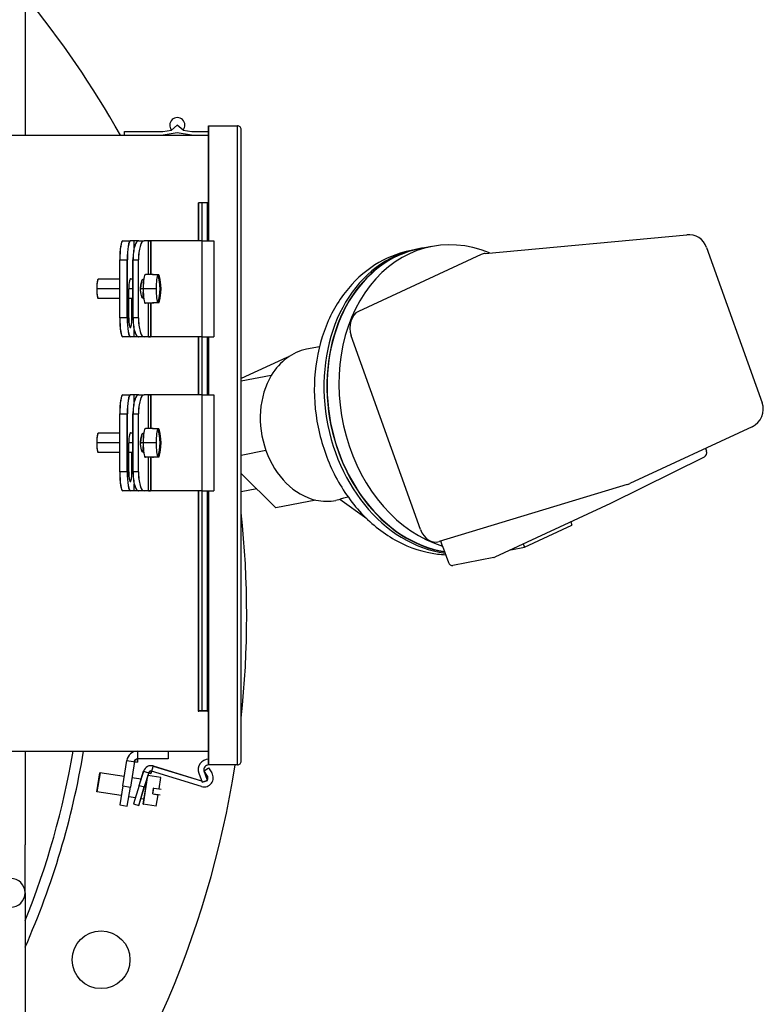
# Model space of a CAD drawing. Header units: inches. Extents: x 18 to 846, y -44 to 561.
# Tile 99 of 256: x 145 to 155, y 155 to 167. Entities that reach past the tile are written whole.
import ezdxf

# ---------------------------------------------------------------- set-up
doc = ezdxf.new("R2010")
doc.units = ezdxf.units.IN
doc.header["$LTSCALE"] = 24
doc.header["$MEASUREMENT"] = 0
doc.layers.add('Visible (ANSI)', color=7, linetype='Continuous', lineweight=30)

msp = doc.modelspace()

# ---------------------------------------------------------------- linework, layer by layer
at = {"layer": 'Visible (ANSI)'}
for p, q in [((144.97614, 168.70649), (144.97614, 165.87859)), ((146.87553, 165.94468), (146.95114, 166.00859)), ((147.02675, 165.94468), (146.95114, 166.00859)), ((147.35614, 166.00129), (147.73114, 166.00129)), ((147.35614, 166.00129), (147.35614, 166.00029)), ((147.35614, 165.00129), (147.35614, 166.00129)), ((147.35614, 166.00129), (147.73114, 166.00129)), ((147.35614, 166.00129), (147.35614, 165.00129)), ((147.35614, 166.00129), (147.35714, 166.00129)), ((147.35614, 166.00029), (147.73114, 166.00029)), ((147.35714, 166.00129), (147.35714, 165.00129)), ((147.73114, 157.70129), (147.73114, 166.00129)), ((147.73114, 166.00129), (147.73114, 166.00029)), ((147.73114, 157.70129), (147.73114, 166.00129)), ((141.51364, 165.87859), (147.35614, 165.87859)), ((141.51364, 165.87859), (147.35614, 165.87859)), ((141.51364, 165.87759), (147.35614, 165.87759)), ((146.26364, 165.92659), (146.76384, 165.92659)), ((146.26364, 165.87859), (146.26364, 165.92659)), ((146.26364, 165.87859), (146.26364, 165.92659)), ((146.26364, 165.92659), (146.26464, 165.92659)), ((146.26464, 165.87859), (146.26464, 165.92659)), ((146.76384, 165.92659), (146.87553, 165.94468)), ((146.76384, 165.92659), (146.87553, 165.94468)), ((146.76384, 165.92659), (146.764, 165.92561)), ((146.764, 165.92561), (146.87569, 165.94369)), ((146.95098, 165.90929), (146.76754, 165.87958)), ((146.7677, 165.87859), (146.76754, 165.87958)), ((146.95114, 165.9083), (146.7677, 165.87859)), ((146.95114, 165.9083), (146.7677, 165.87859)), ((146.87553, 165.94468), (146.87569, 165.94369)), ((146.95114, 165.9083), (146.95098, 165.90929)), ((146.95114, 165.9083), (146.9513, 165.90929)), ((147.13457, 165.87859), (146.95114, 165.9083)), ((147.13457, 165.87859), (146.95114, 165.9083)), ((147.13473, 165.87958), (146.9513, 165.90929)), ((147.02675, 165.94468), (147.02659, 165.94369)), ((147.02659, 165.94369), (147.13828, 165.92561)), ((147.02675, 165.94468), (147.13844, 165.92659)), ((147.02675, 165.94468), (147.13844, 165.92659)), ((147.13457, 165.87859), (147.13473, 165.87958)), ((147.13844, 165.92659), (147.13828, 165.92561)), ((147.13844, 165.92659), (147.35614, 165.92659)), ((147.78114, 157.75129), (147.78114, 165.95129)), ((147.22114, 165.00129), (147.22928, 165.00129)), ((147.22114, 165.00129), (147.22114, 164.50859)), ((147.22114, 165.00129), (147.22928, 165.00129)), ((147.22114, 165.00129), (147.22114, 165.00029)), ((147.22114, 165.00029), (147.22928, 165.00029)), ((147.22928, 164.50859), (147.22928, 165.00129)), ((147.27253, 165.00129), (147.22928, 165.00129)), ((147.27253, 165.00129), (147.22928, 165.00129)), ((147.22928, 164.50859), (147.22928, 165.00129)), ((147.27253, 165.00029), (147.22928, 165.00029)), ((147.27219, 164.50859), (147.27219, 165.00129)), ((147.27253, 165.00129), (147.27219, 165.00129)), ((147.34273, 165.00129), (147.27253, 165.00129)), ((147.27253, 164.50859), (147.27253, 165.00129)), ((147.34273, 165.00129), (147.27253, 165.00129)), ((147.27253, 165.00129), (147.27253, 165.00029)), ((147.27253, 164.50859), (147.27253, 165.00129)), ((147.27253, 165.00129), (147.27347, 165.00129)), ((147.34273, 165.00029), (147.27253, 165.00029)), ((147.27347, 164.50859), (147.27347, 165.00129)), ((147.34273, 164.50859), (147.34273, 165.00129)), ((147.34273, 165.00129), (147.35614, 165.00129)), ((147.34273, 165.00129), (147.34273, 165.00029)), ((147.35614, 165.00129), (147.35614, 164.50859)), ((147.35614, 165.00129), (147.35714, 165.00129)), ((150.94411, 164.34468), (153.56107, 164.58657)), ((146.24275, 164.50859), (146.34152, 164.50859)), ((146.24275, 164.50859), (146.24374, 164.50859)), ((146.24275, 164.50859), (146.34152, 164.50859)), ((146.34152, 164.50859), (146.34053, 164.50859)), ((146.3913, 164.50859), (146.34152, 164.50859)), ((146.34152, 164.50859), (146.34152, 164.50759)), ((146.34152, 164.50859), (146.34152, 164.50759)), ((146.3913, 164.50859), (146.34152, 164.50859)), ((146.3913, 164.50759), (146.34152, 164.50759)), ((146.43081, 164.50859), (146.3913, 164.50859)), ((146.3913, 164.41355), (146.3913, 164.50859)), ((146.43081, 164.50759), (146.3913, 164.50759)), ((146.44866, 164.50859), (146.43081, 164.50859)), ((146.44213, 164.50759), (146.43081, 164.50759)), ((146.43081, 164.50759), (146.43081, 164.50102)), ((146.44866, 164.50859), (146.5201, 164.50859)), ((146.44866, 164.50859), (146.44962, 164.50859)), ((146.44866, 164.50859), (146.5201, 164.50859)), ((146.5201, 164.50859), (146.51914, 164.50859)), ((146.5792, 164.50859), (146.5201, 164.50859)), ((146.5201, 164.50859), (146.5201, 164.50759)), ((146.5792, 164.50859), (146.5201, 164.50859)), ((146.5201, 164.50859), (146.5201, 164.50759)), ((146.5792, 164.50759), (146.5201, 164.50759)), ((146.5792, 164.07109), (146.5792, 164.50859)), ((146.5792, 164.50859), (146.6034, 164.50859)), ((146.6034, 164.50859), (146.5792, 164.50859)), ((146.6034, 164.50859), (146.6034, 164.07109)), ((146.61079, 164.50859), (146.6034, 164.50859)), ((146.6034, 164.50859), (146.6034, 164.07109)), ((146.6034, 164.50859), (146.61079, 164.50859)), ((147.27374, 164.50859), (146.61079, 164.50859)), ((147.27374, 164.50859), (146.61079, 164.50859)), ((146.61079, 164.07109), (146.61079, 164.50859)), ((147.27374, 164.50759), (146.61079, 164.50759)), ((147.27374, 164.50859), (147.42494, 164.50859)), ((147.27374, 164.50859), (147.42494, 164.50859)), ((147.27374, 163.25859), (147.27374, 164.50859)), ((147.27374, 163.25859), (147.27374, 164.50859)), ((147.27374, 164.50759), (147.42494, 164.50759)), ((147.42494, 164.50859), (147.42494, 164.50759)), ((147.42494, 164.50859), (147.42494, 163.25859)), ((150.24979, 164.43297), (150.09716, 164.40329)), ((153.81951, 164.42175), (154.54021, 162.40469)), ((150.89322, 164.33089), (149.30405, 163.59155)), ((150.09642, 164.40712), (150.05826, 164.3997)), ((146.20364, 163.50859), (146.20364, 164.25859)), ((146.20364, 164.25859), (146.30241, 164.25859)), ((146.20364, 163.50859), (146.20364, 164.25859)), ((146.20364, 164.25859), (146.30241, 164.25859)), ((146.20463, 163.50859), (146.20463, 164.25859)), ((146.30142, 163.50859), (146.30142, 164.25859)), ((146.30241, 163.50859), (146.30241, 164.25859)), ((146.30241, 164.25859), (146.30256, 164.25859)), ((146.30241, 164.25859), (146.30256, 164.25859)), ((146.30241, 163.50859), (146.30241, 164.25859)), ((146.30256, 163.50859), (146.30256, 164.25859)), ((146.37557, 164.25859), (146.447, 164.25859)), ((146.37557, 164.25859), (146.447, 164.25859)), ((146.37557, 163.50859), (146.37557, 164.25859)), ((146.37557, 163.50859), (146.37557, 164.25859)), ((146.37652, 163.50859), (146.37652, 164.25859)), ((146.44605, 163.50859), (146.44605, 164.25859)), ((146.447, 163.50859), (146.447, 164.25859)), ((146.447, 164.25859), (146.4473, 164.25859)), ((146.447, 163.50859), (146.447, 164.25859)), ((146.447, 164.25859), (146.4473, 164.25859)), ((146.4473, 163.50859), (146.4473, 164.25859)), ((146.63596, 164.07109), (146.5372, 164.07109)), ((146.5372, 164.07109), (146.53818, 164.07109)), ((146.62994, 164.0673), (146.62911, 164.0673)), ((146.69903, 164.0673), (146.62994, 164.0673)), ((146.62994, 164.0673), (146.62994, 164.0671)), ((146.63596, 164.07109), (146.63498, 164.07109)), ((146.69919, 164.0673), (146.69903, 164.0673)), ((146.71092, 164.0673), (146.69919, 164.0673)), ((146.71092, 164.0673), (146.69919, 164.0673)), ((146.71089, 164.06632), (146.6995, 164.06632)), ((146.71092, 164.0673), (146.71089, 164.06632)), ((146.71092, 164.0673), (146.71108, 164.0673)), ((146.20364, 164.00859), (145.92483, 164.00859)), ((145.92483, 164.00859), (145.92582, 164.00859)), ((146.37557, 164.00859), (146.33593, 164.00859)), ((146.51533, 164.00859), (146.51117, 164.00859)), ((146.20364, 163.88359), (145.90527, 163.88359)), ((146.20364, 163.88359), (145.90527, 163.88359)), ((146.37557, 163.88359), (146.32118, 163.88359)), ((146.37557, 163.88359), (146.32118, 163.88359)), ((146.32118, 163.50859), (146.32118, 163.88359)), ((146.50786, 163.88359), (146.47426, 163.88359)), ((146.47439, 163.89412), (146.47439, 163.89412)), ((146.67572, 163.88359), (146.50786, 163.88359)), ((146.67572, 163.88359), (146.50786, 163.88359)), ((146.50872, 163.75887), (146.50872, 163.83857)), ((146.67572, 163.88359), (146.67588, 163.88359)), ((146.67572, 163.88359), (146.67588, 163.88359)), ((146.20364, 163.75859), (145.92483, 163.75859)), ((145.92483, 163.75859), (145.92582, 163.75859)), ((146.37557, 163.75859), (146.32118, 163.75859)), ((146.36087, 163.50859), (146.36087, 163.75859)), ((146.36185, 163.75859), (146.36185, 163.50859)), ((146.63596, 163.69609), (146.5372, 163.69609)), ((146.5372, 163.69609), (146.53818, 163.69609)), ((146.5792, 163.25859), (146.5792, 163.69609)), ((146.6034, 163.69609), (146.6034, 163.25859)), ((146.6034, 163.69609), (146.6034, 163.25859)), ((146.61079, 163.25859), (146.61079, 163.69609)), ((146.62994, 163.69988), (146.62911, 163.69988)), ((146.62994, 163.70009), (146.62994, 163.69988)), ((146.69903, 163.69988), (146.62994, 163.69988)), ((146.63596, 163.69609), (146.63498, 163.69609)), ((146.69919, 163.69988), (146.69903, 163.69988)), ((146.71092, 163.69988), (146.69919, 163.69988)), ((146.71092, 163.69988), (146.69919, 163.69988)), ((146.71089, 163.70086), (146.6995, 163.70086)), ((146.71092, 163.69988), (146.71089, 163.70086)), ((146.71092, 163.69988), (146.71108, 163.69988)), ((146.30241, 163.50859), (146.20364, 163.50859)), ((146.30241, 163.50859), (146.20364, 163.50859)), ((146.30241, 163.50859), (146.30256, 163.50859)), ((146.30241, 163.50859), (146.30256, 163.50859)), ((146.447, 163.50859), (146.37557, 163.50859)), ((146.447, 163.50859), (146.37557, 163.50859)), ((146.447, 163.50859), (146.4473, 163.50859)), ((146.447, 163.50859), (146.4473, 163.50859)), ((146.3913, 163.25859), (146.3913, 163.35364)), ((150.10664, 160.75932), (149.20822, 163.27378)), ((146.34152, 163.25859), (146.24275, 163.25859)), ((146.24275, 163.25859), (146.24374, 163.25859)), ((146.34152, 163.25859), (146.24275, 163.25859)), ((146.34152, 163.25859), (146.34053, 163.25859)), ((146.3913, 163.25959), (146.34152, 163.25959)), ((146.34152, 163.25859), (146.34152, 163.25959)), ((146.34152, 163.25859), (146.34152, 163.25959)), ((146.3913, 163.25859), (146.34152, 163.25859)), ((146.3913, 163.25859), (146.34152, 163.25859)), ((146.43081, 163.25959), (146.3913, 163.25959)), ((146.43081, 163.25859), (146.3913, 163.25859)), ((146.43081, 163.26616), (146.43081, 163.25959)), ((146.44213, 163.25959), (146.43081, 163.25959)), ((146.44866, 163.25859), (146.43081, 163.25859)), ((146.5201, 163.25859), (146.44866, 163.25859)), ((146.44866, 163.25859), (146.44962, 163.25859)), ((146.5201, 163.25859), (146.44866, 163.25859)), ((146.5201, 163.25859), (146.51914, 163.25859)), ((146.5201, 163.25859), (146.5201, 163.25959)), ((146.5792, 163.25959), (146.5201, 163.25959)), ((146.5201, 163.25859), (146.5201, 163.25959)), ((146.5792, 163.25859), (146.5201, 163.25859)), ((146.5792, 163.25859), (146.5201, 163.25859)), ((146.5792, 163.25859), (146.6034, 163.25859)), ((146.6034, 163.25859), (146.5792, 163.25859)), ((146.61079, 163.25859), (146.6034, 163.25859)), ((146.61079, 163.25859), (146.6034, 163.25859)), ((147.27374, 163.25959), (146.61079, 163.25959)), ((147.27374, 163.25859), (146.61079, 163.25859)), ((147.27374, 163.25859), (146.61079, 163.25859)), ((147.22114, 163.25859), (147.22114, 162.50859)), ((147.22928, 162.50859), (147.22928, 163.25859)), ((147.22928, 162.50859), (147.22928, 163.25859)), ((147.27219, 162.50859), (147.27219, 163.25859)), ((147.27253, 162.50859), (147.27253, 163.25859)), ((147.27253, 162.50859), (147.27253, 163.25859)), ((147.27347, 162.50859), (147.27347, 163.25859)), ((147.27374, 163.25959), (147.42494, 163.25959)), ((147.27374, 163.25859), (147.42494, 163.25859)), ((147.27374, 163.25859), (147.42494, 163.25859)), ((147.34273, 162.50859), (147.34273, 163.25859)), ((147.35614, 163.25859), (147.35614, 162.50859)), ((147.42494, 163.25959), (147.42494, 163.25859)), ((148.79492, 163.13134), (148.6284, 163.09896)), ((148.37069, 162.99337), (147.78114, 162.71909)), ((148.38859, 162.99685), (148.37069, 162.99337)), ((148.17089, 162.76006), (147.78114, 162.68427)), ((146.24275, 162.50859), (146.34152, 162.50859)), ((146.24275, 162.50859), (146.24374, 162.50859)), ((146.24275, 162.50859), (146.34152, 162.50859)), ((146.34152, 162.50859), (146.34053, 162.50859)), ((146.3913, 162.50859), (146.34152, 162.50859)), ((146.34152, 162.50859), (146.34152, 162.50759)), ((146.3913, 162.50859), (146.34152, 162.50859)), ((146.34152, 162.50859), (146.34152, 162.50759)), ((146.3913, 162.50759), (146.34152, 162.50759)), ((146.3913, 162.41355), (146.3913, 162.50859)), ((146.43081, 162.50859), (146.3913, 162.50859)), ((146.43081, 162.50759), (146.3913, 162.50759)), ((146.44866, 162.50859), (146.43081, 162.50859)), ((146.43081, 162.50759), (146.43081, 162.50102)), ((146.44213, 162.50759), (146.43081, 162.50759)), ((146.44866, 162.50859), (146.44962, 162.50859)), ((146.44866, 162.50859), (146.5201, 162.50859)), ((146.44866, 162.50859), (146.5201, 162.50859)), ((146.5201, 162.50859), (146.51914, 162.50859)), ((146.5201, 162.50859), (146.5201, 162.50759)), ((146.5792, 162.50859), (146.5201, 162.50859)), ((146.5792, 162.50859), (146.5201, 162.50859)), ((146.5201, 162.50859), (146.5201, 162.50759)), ((146.5792, 162.50759), (146.5201, 162.50759)), ((146.6034, 162.50859), (146.5792, 162.50859)), ((146.5792, 162.50859), (146.6034, 162.50859)), ((146.5792, 162.07109), (146.5792, 162.50859)), ((146.6034, 162.50859), (146.6034, 162.07109)), ((146.6034, 162.50859), (146.61079, 162.50859)), ((146.6034, 162.50859), (146.6034, 162.07109)), ((146.61079, 162.50859), (146.6034, 162.50859)), ((147.27374, 162.50859), (146.61079, 162.50859)), ((147.27374, 162.50859), (146.61079, 162.50859)), ((146.61079, 162.07109), (146.61079, 162.50859)), ((147.27374, 162.50759), (146.61079, 162.50759)), ((147.27374, 162.50859), (147.42494, 162.50859)), ((147.27374, 161.25859), (147.27374, 162.50859)), ((147.27374, 162.50859), (147.42494, 162.50859)), ((147.27374, 161.25859), (147.27374, 162.50859)), ((147.27374, 162.50759), (147.42494, 162.50759)), ((147.42494, 162.50859), (147.42494, 162.50759)), ((147.42494, 162.50859), (147.42494, 161.25859)), ((146.20364, 162.25859), (146.30241, 162.25859)), ((146.20364, 162.25859), (146.30241, 162.25859)), ((146.20364, 161.50859), (146.20364, 162.25859)), ((146.20364, 161.50859), (146.20364, 162.25859)), ((146.20463, 161.50859), (146.20463, 162.25859)), ((146.30142, 161.50859), (146.30142, 162.25859)), ((146.30241, 161.50859), (146.30241, 162.25859)), ((146.30241, 162.25859), (146.30256, 162.25859)), ((146.30241, 161.50859), (146.30241, 162.25859)), ((146.30241, 162.25859), (146.30256, 162.25859)), ((146.30256, 161.50859), (146.30256, 162.25859)), ((146.37557, 161.50859), (146.37557, 162.25859)), ((146.37557, 162.25859), (146.447, 162.25859)), ((146.37557, 162.25859), (146.447, 162.25859)), ((146.37557, 161.50859), (146.37557, 162.25859)), ((146.37652, 161.50859), (146.37652, 162.25859)), ((146.44605, 161.50859), (146.44605, 162.25859)), ((146.447, 162.25859), (146.4473, 162.25859)), ((146.447, 161.50859), (146.447, 162.25859)), ((146.447, 162.25859), (146.4473, 162.25859)), ((146.447, 161.50859), (146.447, 162.25859)), ((146.4473, 161.50859), (146.4473, 162.25859)), ((145.92483, 162.00859), (145.92582, 162.00859)), ((146.20364, 162.00859), (145.92483, 162.00859)), ((146.37557, 162.00859), (146.33593, 162.00859)), ((146.51533, 162.00859), (146.51117, 162.00859)), ((146.5372, 162.07109), (146.53818, 162.07109)), ((146.63596, 162.07109), (146.5372, 162.07109)), ((146.62994, 162.0673), (146.62911, 162.0673)), ((146.69903, 162.0673), (146.62994, 162.0673)), ((146.62994, 162.0673), (146.62994, 162.0671)), ((146.63596, 162.07109), (146.63498, 162.07109)), ((146.69919, 162.0673), (146.69903, 162.0673)), ((146.71092, 162.0673), (146.69919, 162.0673)), ((146.71092, 162.0673), (146.69919, 162.0673)), ((146.71089, 162.06632), (146.6995, 162.06632)), ((146.71092, 162.0673), (146.71089, 162.06632)), ((146.71092, 162.0673), (146.71108, 162.0673)), ((154.41024, 162.09391), (152.82107, 161.35456)), ((146.20364, 161.88359), (145.90527, 161.88359)), ((146.20364, 161.88359), (145.90527, 161.88359)), ((146.32118, 161.50859), (146.32118, 161.88359)), ((146.37557, 161.88359), (146.32118, 161.88359)), ((146.37557, 161.88359), (146.32118, 161.88359)), ((146.50786, 161.88359), (146.47426, 161.88359)), ((146.47439, 161.89412), (146.47439, 161.89412)), ((146.67572, 161.88359), (146.50786, 161.88359)), ((146.67572, 161.88359), (146.50786, 161.88359)), ((146.67572, 161.88359), (146.67588, 161.88359)), ((146.67572, 161.88359), (146.67588, 161.88359)), ((145.92483, 161.75859), (145.92582, 161.75859)), ((146.20364, 161.75859), (145.92483, 161.75859)), ((146.37557, 161.75859), (146.32118, 161.75859)), ((146.36087, 161.50859), (146.36087, 161.75859)), ((146.36185, 161.75859), (146.36185, 161.50859)), ((146.50872, 161.75887), (146.50872, 161.83857)), ((148.10117, 161.78325), (147.78114, 161.72102)), ((153.80645, 161.813), (153.81946, 161.77658)), ((146.5372, 161.69609), (146.53818, 161.69609)), ((146.63596, 161.69609), (146.5372, 161.69609)), ((146.5792, 161.25859), (146.5792, 161.69609)), ((146.6034, 161.69609), (146.6034, 161.25859)), ((146.6034, 161.69609), (146.6034, 161.25859)), ((146.61079, 161.25859), (146.61079, 161.69609)), ((146.62994, 161.69988), (146.62911, 161.69988)), ((146.62994, 161.70009), (146.62994, 161.69988)), ((146.69903, 161.69988), (146.62994, 161.69988)), ((146.63596, 161.69609), (146.63498, 161.69609)), ((146.69919, 161.69988), (146.69903, 161.69988)), ((146.71092, 161.69988), (146.69919, 161.69988)), ((146.71092, 161.69988), (146.69919, 161.69988)), ((146.71089, 161.70086), (146.6995, 161.70086)), ((146.71092, 161.69988), (146.71089, 161.70086)), ((146.71092, 161.69988), (146.71108, 161.69988)), ((153.78832, 161.69953), (152.57179, 161.09753)), ((146.30241, 161.50859), (146.20364, 161.50859)), ((146.30241, 161.50859), (146.20364, 161.50859)), ((146.30241, 161.50859), (146.30256, 161.50859)), ((146.30241, 161.50859), (146.30256, 161.50859)), ((146.447, 161.50859), (146.37557, 161.50859)), ((146.447, 161.50859), (146.37557, 161.50859)), ((146.447, 161.50859), (146.4473, 161.50859)), ((146.447, 161.50859), (146.4473, 161.50859)), ((147.78114, 161.48592), (148.23124, 161.03975)), ((146.3913, 161.25859), (146.3913, 161.35364)), ((146.34152, 161.25859), (146.24275, 161.25859)), ((146.24275, 161.25859), (146.24374, 161.25859)), ((146.34152, 161.25859), (146.24275, 161.25859)), ((146.34152, 161.25859), (146.34053, 161.25859)), ((146.34152, 161.25859), (146.34152, 161.25959)), ((146.3913, 161.25959), (146.34152, 161.25959)), ((146.34152, 161.25859), (146.34152, 161.25959)), ((146.3913, 161.25859), (146.34152, 161.25859)), ((146.3913, 161.25859), (146.34152, 161.25859)), ((146.43081, 161.25959), (146.3913, 161.25959)), ((146.43081, 161.25859), (146.3913, 161.25859)), ((146.43081, 161.26616), (146.43081, 161.25959)), ((146.44213, 161.25959), (146.43081, 161.25959)), ((146.44866, 161.25859), (146.43081, 161.25859)), ((146.44866, 161.25859), (146.44962, 161.25859)), ((146.5201, 161.25859), (146.44866, 161.25859)), ((146.5201, 161.25859), (146.44866, 161.25859)), ((146.5201, 161.25859), (146.51914, 161.25859)), ((146.5201, 161.25859), (146.5201, 161.25959)), ((146.5792, 161.25959), (146.5201, 161.25959)), ((146.5201, 161.25859), (146.5201, 161.25959)), ((146.5792, 161.25859), (146.5201, 161.25859)), ((146.5792, 161.25859), (146.5201, 161.25859)), ((146.6034, 161.25859), (146.5792, 161.25859)), ((146.5792, 161.25859), (146.6034, 161.25859)), ((146.61079, 161.25859), (146.6034, 161.25859)), ((146.61079, 161.25859), (146.6034, 161.25859)), ((147.27374, 161.25959), (146.61079, 161.25959)), ((147.27374, 161.25859), (146.61079, 161.25859)), ((147.27374, 161.25859), (146.61079, 161.25859)), ((147.22114, 161.25859), (147.22114, 158.40129)), ((147.22928, 158.40129), (147.22928, 161.25859)), ((147.22928, 158.40129), (147.22928, 161.25859)), ((147.27219, 158.40129), (147.27219, 161.25859)), ((147.27253, 158.40129), (147.27253, 161.25859)), ((147.27253, 158.40129), (147.27253, 161.25859)), ((147.27347, 158.40129), (147.27347, 161.25859)), ((147.27374, 161.25959), (147.42494, 161.25959)), ((147.27374, 161.25859), (147.42494, 161.25859)), ((147.27374, 161.25859), (147.42494, 161.25859)), ((147.34273, 158.40129), (147.34273, 161.25859)), ((147.35614, 161.25859), (147.35614, 158.40129)), ((147.42494, 161.25959), (147.42494, 161.25859)), ((147.98377, 161.28506), (147.78114, 161.24566)), ((152.78832, 161.34204), (150.34945, 160.60078)), ((148.74956, 161.14053), (148.23124, 161.03975)), ((149.06429, 161.14626), (149.01015, 161.13573)), ((149.41081, 160.89782), (149.06158, 161.1482)), ((152.57044, 161.09688), (151.07103, 160.3993)), ((152.05597, 160.85753), (152.07054, 160.81674)), ((151.45541, 160.53056), (152.07054, 160.81674)), ((150.39356, 160.54227), (150.37039, 160.60715)), ((150.39356, 160.54227), (150.46876, 160.33183)), ((151.27975, 160.4964), (151.45541, 160.53056)), ((151.44084, 160.57135), (151.45541, 160.53056)), ((151.0566, 160.39462), (150.52557, 160.29136)), ((147.22114, 158.40229), (147.22928, 158.40229)), ((147.22114, 158.40229), (147.22114, 158.40129)), ((147.22114, 158.40129), (147.22928, 158.40129)), ((147.22114, 158.40129), (147.22928, 158.40129)), ((147.27253, 158.40229), (147.22928, 158.40229)), ((147.27253, 158.40129), (147.22928, 158.40129)), ((147.27253, 158.40129), (147.22928, 158.40129)), ((147.27253, 158.40129), (147.27219, 158.40129)), ((147.34273, 158.40229), (147.27253, 158.40229)), ((147.27253, 158.40129), (147.27253, 158.40229)), ((147.34273, 158.40129), (147.27253, 158.40129)), ((147.34273, 158.40129), (147.27253, 158.40129)), ((147.27253, 158.40129), (147.27347, 158.40129)), ((147.34273, 158.40129), (147.34273, 158.40229)), ((147.34273, 158.40129), (147.35614, 158.40129)), ((147.35614, 157.70129), (147.35614, 158.40129)), ((147.35614, 158.40129), (147.35614, 157.70129)), ((147.35614, 158.40129), (147.35714, 158.40129)), ((147.35714, 158.40129), (147.35714, 157.70129)), ((141.51364, 157.87959), (147.35614, 157.87959)), ((141.51364, 157.87859), (147.35614, 157.87859)), ((141.51364, 157.87859), (147.35614, 157.87859)), ((144.97614, 157.87859), (144.97614, 156.66593)), ((146.43334, 157.87859), (146.43334, 157.73859)), ((146.83364, 157.77959), (146.43334, 157.77959)), ((146.43334, 157.77859), (146.43334, 157.77959)), ((146.43334, 157.73859), (146.43334, 157.77959)), ((146.83364, 157.77859), (146.43334, 157.77859)), ((146.83364, 157.77859), (146.43334, 157.77859)), ((146.83264, 157.87859), (146.83264, 157.77859)), ((146.83364, 157.77859), (146.83264, 157.77859)), ((146.83364, 157.87859), (146.83364, 157.77859)), ((146.83364, 157.87859), (146.83364, 157.77859)), ((146.83364, 157.77859), (146.83364, 157.77959)), ((146.24275, 157.43016), (146.29507, 157.76049)), ((146.24275, 157.43016), (146.29507, 157.76049)), ((146.24374, 157.43), (146.29606, 157.76034)), ((146.29507, 157.76049), (146.29606, 157.76034)), ((146.29507, 157.76049), (146.43334, 157.73859)), ((146.39384, 157.74485), (146.34152, 157.41451)), ((146.39285, 157.74501), (146.43334, 157.73859)), ((146.63844, 157.688), (146.60921, 157.59236)), ((146.63844, 157.688), (146.63815, 157.68704)), ((146.63815, 157.68704), (147.26481, 157.49545)), ((146.63844, 157.688), (147.2651, 157.49641)), ((146.63844, 157.688), (147.2651, 157.49641)), ((147.29794, 157.6252), (147.35667, 157.66329)), ((147.73114, 157.70229), (147.35614, 157.70229)), ((147.35614, 157.70129), (147.35614, 157.70229)), ((147.73114, 157.70129), (147.35614, 157.70129)), ((147.73114, 157.70129), (147.35614, 157.70129)), ((147.35614, 157.70129), (147.35714, 157.70129)), ((147.35667, 157.66329), (147.39879, 157.59836)), ((147.73114, 157.70129), (147.73114, 157.70229)), ((147.73114, 157.70129), (147.73114, 157.70229)), ((145.94723, 157.60087), (145.90767, 157.35402)), ((145.90767, 157.35402), (145.94723, 157.60087)), ((145.94822, 157.60071), (145.90866, 157.35386)), ((145.94822, 157.60071), (145.94723, 157.60087)), ((146.2618, 157.55045), (145.94723, 157.60087)), ((146.2618, 157.55045), (145.94723, 157.60087)), ((146.48108, 157.51531), (146.36054, 157.53463)), ((146.48108, 157.51531), (146.36054, 157.53463)), ((146.45678, 157.43583), (146.51358, 157.6216)), ((146.45678, 157.43583), (146.51358, 157.6216)), ((146.45774, 157.43554), (146.51453, 157.62131)), ((146.50997, 157.19419), (146.56931, 157.56447)), ((146.50997, 157.19419), (146.56931, 157.56447)), ((146.51095, 157.19403), (146.57029, 157.56431)), ((146.51358, 157.6216), (146.51453, 157.62131)), ((146.51358, 157.6216), (146.60921, 157.59236)), ((146.57956, 157.60143), (146.52277, 157.41566)), ((146.58052, 157.60114), (146.52372, 157.41537)), ((146.58052, 157.60114), (146.52372, 157.41537)), ((146.73712, 157.53757), (146.56931, 157.56447)), ((146.73712, 157.53757), (146.56931, 157.56447)), ((146.56931, 157.56447), (146.57029, 157.56431)), ((146.58052, 157.60114), (146.57956, 157.60143)), ((146.57956, 157.60143), (146.60921, 157.59236)), ((146.60921, 157.59236), (146.61827, 157.62201)), ((147.26642, 157.4228), (146.61798, 157.62105)), ((146.71354, 157.39045), (146.73712, 157.53757)), ((147.22928, 157.59482), (147.23022, 157.59516)), ((147.22928, 157.59482), (147.27253, 157.47599)), ((147.22928, 157.59482), (147.27253, 157.47599)), ((147.23022, 157.59516), (147.27347, 157.47633)), ((147.34006, 157.56027), (147.29794, 157.6252)), ((147.34273, 157.50154), (147.29948, 157.62037)), ((147.32492, 157.55045), (147.3409, 157.56081)), ((146.24275, 157.43016), (146.20364, 157.18324)), ((146.24275, 157.43016), (146.20364, 157.18324)), ((146.24374, 157.43), (146.20463, 157.18308)), ((146.24275, 157.43016), (146.34152, 157.41451)), ((146.24275, 157.43016), (146.34152, 157.41451)), ((146.30241, 157.16759), (146.34152, 157.41451)), ((146.45678, 157.43583), (146.38369, 157.19676)), ((146.45678, 157.43583), (146.38369, 157.19676)), ((146.45774, 157.43554), (146.38465, 157.19647)), ((146.44967, 157.17658), (146.52277, 157.41566)), ((146.45063, 157.17629), (146.52372, 157.41537)), ((146.45063, 157.17629), (146.52372, 157.41537)), ((146.45678, 157.43583), (146.52372, 157.41537)), ((146.45678, 157.43583), (146.52372, 157.41537)), ((146.55942, 157.50275), (146.55086, 157.50413)), ((146.63146, 157.32664), (146.64332, 157.40069)), ((146.63244, 157.32648), (146.64431, 157.40053)), ((146.63244, 157.32648), (146.64431, 157.40053)), ((146.64431, 157.40053), (146.64332, 157.40069)), ((146.64428, 157.40034), (146.71335, 157.38927)), ((146.64431, 157.40053), (146.64447, 157.40152)), ((146.64431, 157.40053), (146.71338, 157.38946)), ((146.64431, 157.40053), (146.71338, 157.38946)), ((146.64447, 157.40152), (146.71354, 157.39045)), ((146.71338, 157.38946), (146.71335, 157.38927)), ((146.71338, 157.38946), (146.71354, 157.39045)), ((146.71338, 157.38946), (146.74189, 157.38489)), ((146.71354, 157.39045), (146.74205, 157.38588)), ((147.2651, 157.49641), (147.26481, 157.49545)), ((147.27219, 157.47693), (147.34238, 157.50248)), ((147.27253, 157.47599), (147.27219, 157.47693)), ((147.27253, 157.47599), (147.34273, 157.50154)), ((147.27253, 157.47599), (147.34273, 157.50154)), ((147.27253, 157.47599), (147.27347, 157.47633)), ((147.34084, 157.50848), (147.34, 157.50902)), ((147.34273, 157.50154), (147.34238, 157.50248)), ((145.90866, 157.35386), (145.90767, 157.35402)), ((146.22269, 157.30353), (145.90767, 157.35402)), ((146.22269, 157.30353), (145.90767, 157.35402)), ((146.40729, 157.27395), (146.32143, 157.28771)), ((146.40729, 157.27395), (146.32143, 157.28771)), ((146.51986, 157.2559), (146.47707, 157.26276)), ((146.63244, 157.32648), (146.63146, 157.32664)), ((146.63244, 157.32648), (146.63228, 157.32549)), ((146.63228, 157.32549), (146.70135, 157.31442)), ((146.63244, 157.32648), (146.70151, 157.31541)), ((146.63244, 157.32648), (146.70151, 157.31541)), ((146.63247, 157.32668), (146.70154, 157.31561)), ((146.67778, 157.1673), (146.70135, 157.31442)), ((146.70151, 157.31541), (146.70135, 157.31442)), ((146.72987, 157.30985), (146.70135, 157.31442)), ((146.70151, 157.31541), (146.70154, 157.31561)), ((146.73002, 157.31084), (146.70151, 157.31541)), ((146.72987, 157.30985), (146.73002, 157.31084)), ((146.74205, 157.38588), (146.74189, 157.38489)), ((146.20364, 157.18324), (146.30241, 157.16759)), ((146.20364, 157.18324), (146.20463, 157.18308)), ((146.20364, 157.18324), (146.30241, 157.16759)), ((146.38369, 157.19676), (146.38465, 157.19647)), ((146.38369, 157.19676), (146.45063, 157.17629)), ((146.38369, 157.19676), (146.45063, 157.17629)), ((146.45063, 157.17629), (146.44967, 157.17658)), ((146.67778, 157.1673), (146.50997, 157.19419)), ((146.67778, 157.1673), (146.50997, 157.19419)), ((146.50997, 157.19419), (146.51095, 157.19403)), ((144.97614, 156.04094), (144.97614, 156.66593)), ((144.97614, 156.04094), (144.97614, 150.92437))]:
    msp.add_line(p, q, dxfattribs=at)
msp.add_circle((145.96165, 155.17152), 0.375, dxfattribs=at)
for centre, radius, start, end in [((135.16375, 159.64399), 12.6875, 29.432447, 39.3407), ((146.95114, 166.00859), 0.099, 319.792417, 220.207583), ((146.95114, 166.00859), 0.099, 319.792417, 220.207583), ((147.73114, 165.95129), 0.05, 359.999983, 90.000225), ((153.58408, 164.33763), 0.25, 19.661914, 95.281066), ((154.30478, 162.32058), 0.25, 294.949654, 19.661914), ((153.7606, 161.75555), 0.0625, 296.328595, 19.661914), ((152.71562, 161.58123), 0.25, 286.905829, 294.949654), ((152.54407, 161.15355), 0.0625, 294.949654, 296.328595), ((135.16375, 159.64399), 12.6875, 353.973718, 6.026282), ((151.04467, 160.45597), 0.0625, 281.003992, 294.949654), ((135.16374, 159.644), 10.7175, 336.283824, 350.518906), ((135.16374, 159.644), 10.583, 338.000151, 350.397276), ((135.16374, 159.644), 10.5829, 338.001491, 350.397185), ((146.43334, 157.73859), 0.14, 90, 171), ((146.43334, 157.73859), 0.14, 90, 171), ((146.43334, 157.73859), 0.041, 90, 171), ((146.43334, 157.73859), 0.04, 90, 171), ((147.35614, 157.64099), 0.135, 90, 200), ((135.16375, 159.64399), 12.6875, 320.6593, 351.192267), ((146.60921, 157.59236), 0.1, 73, 163), ((146.60921, 157.59236), 0.1, 73, 163), ((147.35614, 157.64099), 0.0603, 90, 200), ((147.73114, 157.75129), 0.05, 269.999775, 0.000017), ((147.73114, 157.75129), 0.05, 269.999775, 0.000017), ((146.60921, 157.59236), 0.031, 73, 163), ((146.60921, 157.59236), 0.03, 73, 163), ((147.30063, 157.53469), 0.117, 253, 32.970259), ((147.30063, 157.53469), 0.047, 326.897001, 32.970259), ((147.30063, 157.53469), 0.048, 326.897001, 32.970259), ((147.30063, 157.53469), 0.047, 275.726441, 304.273559), ((144.78864, 156.04094), 0.1875, 270, 90)]:
    msp.add_arc(centre, radius, start, end, dxfattribs=at)
for centre, major_axis, ratio, start_param, end_param in [((150.63154, 162.46974), (-0.38175, 1.96323), 0.78306989, 5.80439379, 9.03057316), ((146.24275, 164.25859), (0, 0.25), 0.15643447, 0, 1.57079633), ((146.24275, 164.25859), (0, 0.25), 0.15643447, 0, 1.57079633), ((146.24374, 164.25859), (0, 0.25), 0.15643447, 0, 1.57079633), ((146.34053, 164.25859), (0, 0.25), 0.15643447, 0, 1.57079633), ((146.34152, 164.25859), (0, 0.25), 0.15643447, 0, 1.57079633), ((146.34152, 164.25859), (0, 0.25), 0.15643447, 0, 1.57079633), ((146.34152, 164.25859), (0, 0.249), 0.15643447, 0, 1.57079633), ((146.44866, 164.25859), (0, 0.25), 0.2923717, 0, 1.57079633), ((146.44866, 164.25859), (0, 0.25), 0.2923717, 0, 1.57079633), ((146.44962, 164.25859), (0, 0.25), 0.2923717, 0, 1.57079633), ((146.51914, 164.25859), (0, 0.25), 0.2923717, 0, 1.57079633), ((146.5201, 164.25859), (0, 0.25), 0.2923717, 0, 1.57079633), ((146.5201, 164.25859), (0, 0.25), 0.2923717, 0, 1.57079633), ((146.5201, 164.25859), (0, 0.249), 0.2923717, 0, 1.57079633), ((150.47892, 162.44006), (-0.3825, 1.96706), 0.78306989, 6.2207665, 9.14456318), ((150.44076, 162.43265), (-0.3825, 1.96706), 0.78306989, 0, 2.88849793), ((150.47892, 162.44006), (-0.38175, 1.96323), 0.78306989, 0, 2.86038088), ((150.97692, 164.09664), (-0.0482, 0.24582), 0.78156424, 6.20379349, 6.47363262), ((146.5372, 163.88359), (0, 0.1875), 0.15643447, 0, 1.57079633), ((146.5372, 163.88359), (0, 0.1875), 0.15643447, 0, 3.14159265), ((146.53818, 163.88359), (0, 0.1875), 0.15643447, 0, 3.14159265), ((146.63498, 163.88359), (0, 0.1875), 0.15643447, 0, 0.20135792), ((146.63596, 163.88359), (0, 0.1875), 0.15643447, 6.08182739, 6.48454323), ((146.63596, 163.88359), (0, 0.1875), 0.15643447, 6.08182739, 6.48454323), ((146.63596, 163.88359), (0, 0.1865), 0.15643447, 6.11005006, 6.45632056), ((146.70505, 163.88359), (0, 0.1875), 0.15643447, 0.20680429, 1.57079633), ((146.70505, 163.88359), (0, 0.1865), 0.15643447, 0.20792937, 1.57079633), ((146.1361, 163.88359), (0, -0.59883), 0.98768834, 1.25898201, 1.88261065), ((146.13625, 163.88359), (0, -0.59883), 0.98768834, 1.25898201, 1.88261065), ((146.70505, 163.88359), (0, 0.1865), 0.15643447, 6.08073276, 6.08182739), ((146.14799, 163.88359), (0, 0.59883), 0.98768834, 4.40057466, 5.0242033), ((146.14814, 163.88359), (0, 0.59883), 0.98768834, 4.40057466, 5.0242033), ((146.70505, 163.88359), (0, 0.1875), 0.15643447, 5.40774115, 6.0723514), ((146.70505, 163.88359), (0, 0.1865), 0.15643447, 5.43275457, 6.05030802), ((145.92483, 163.88359), (0, 0.125), 0.15643447, 0, 1.57079633), ((145.92483, 163.88359), (0, 0.125), 0.15643447, 0, 3.14159265), ((145.92582, 163.88359), (0, 0.125), 0.15643447, 0, 3.14159265), ((146.34152, 163.88359), (0, 0.13), 0.15643447, 6.00493848, 7.85398163), ((146.34053, 163.88359), (0, 0.13), 0.15643447, 6.00493848, 6.25889926), ((146.51117, 163.88359), (0, -0.125), 0.295245, 3.14159265, 4.71238894), ((145.92483, 163.88359), (0, -0.125), 0.15643447, 4.71238898, 6.28318531), ((146.5372, 163.88359), (0, -0.1875), 0.15643447, 4.71238898, 6.28318531), ((146.70505, 163.88359), (0, -0.1875), 0.15643447, 4.71238898, 6.07638102), ((146.70505, 163.88359), (0, -0.1865), 0.15643447, 4.71238898, 6.07525594), ((146.63498, 163.88359), (0, -0.1875), 0.15643447, 6.08182739, 6.28318531), ((146.63596, 163.88359), (0, -0.1875), 0.15643447, 6.08182739, 6.48454323), ((146.63596, 163.88359), (0, -0.1875), 0.15643447, 6.08182739, 6.48454323), ((146.63596, 163.88359), (0, -0.1865), 0.15643447, 6.11005006, 6.45632056), ((146.70505, 163.88359), (0, -0.1865), 0.15643447, 0.20135792, 0.20245254), ((146.70505, 163.88359), (0, -0.1875), 0.15643447, 0.21083391, 0.87544416), ((146.70505, 163.88359), (0, -0.1865), 0.15643447, 0.23287729, 0.85043073), ((149.38775, 163.3573), (-0.0482, 0.24582), 0.78156424, 0.19044732, 1.76124364), ((146.24275, 163.50859), (0, -0.25), 0.15643447, 4.71238898, 6.28318531), ((146.24275, 163.50859), (0, -0.25), 0.15643447, 4.71238898, 6.28318531), ((146.24374, 163.50859), (0, -0.25), 0.15643447, 4.71238898, 6.28318531), ((146.34053, 163.50859), (0, -0.25), 0.15643447, 4.71238898, 6.28318531), ((146.34152, 163.50859), (0, -0.25), 0.15643447, 4.71238898, 6.28318531), ((146.34152, 163.50859), (0, -0.25), 0.15643447, 4.71238898, 6.28318531), ((146.34152, 163.50859), (0, -0.249), 0.15643447, 4.71238898, 6.28318531), ((146.34152, 163.50859), (0, -0.13), 0.15643447, 4.71238898, 7.85398163), ((146.34053, 163.50859), (0, -0.13), 0.15643447, 0.02428605, 1.57079633), ((146.44866, 163.50859), (0, -0.25), 0.2923717, 4.71238898, 6.28318531), ((146.44866, 163.50859), (0, -0.25), 0.2923717, 4.71238898, 6.28318531), ((146.44962, 163.50859), (0, -0.25), 0.2923717, 4.71238898, 6.28318531), ((146.51914, 163.50859), (0, -0.25), 0.2923717, 4.71238898, 6.28318531), ((146.5201, 163.50859), (0, -0.25), 0.2923717, 4.71238898, 6.28318531), ((146.5201, 163.50859), (0, -0.25), 0.2923717, 4.71238898, 6.28318531), ((146.5201, 163.50859), (0, -0.249), 0.2923717, 4.71238898, 6.28318531), ((148.81928, 162.11734), (-0.19088, 0.98161), 0.78306989, 0, 0.71565467), ((148.81928, 162.11734), (0.19088, -0.98161), 0.78306989, 3.85724732, 4.90444487), ((146.24275, 162.25859), (0, 0.25), 0.15643447, 0, 1.57079633), ((146.24275, 162.25859), (0, 0.25), 0.15643447, 0, 1.57079633), ((146.24374, 162.25859), (0, 0.25), 0.15643447, 0, 1.57079633), ((146.34053, 162.25859), (0, 0.25), 0.15643447, 0, 1.57079633), ((146.34152, 162.25859), (0, 0.25), 0.15643447, 0, 1.57079633), ((146.34152, 162.25859), (0, 0.25), 0.15643447, 0, 1.57079633), ((146.34152, 162.25859), (0, 0.249), 0.15643447, 0, 1.57079633), ((146.44866, 162.25859), (0, 0.25), 0.2923717, 0, 1.57079633), ((146.44866, 162.25859), (0, 0.25), 0.2923717, 0, 1.57079633), ((146.44962, 162.25859), (0, 0.25), 0.2923717, 0, 1.57079633), ((146.51914, 162.25859), (0, 0.25), 0.2923717, 0, 1.57079633), ((146.5201, 162.25859), (0, 0.25), 0.2923717, 0, 1.57079633), ((146.5201, 162.25859), (0, 0.25), 0.2923717, 0, 1.57079633), ((146.5201, 162.25859), (0, 0.249), 0.2923717, 0, 1.57079633), ((145.92483, 161.88359), (0, 0.125), 0.15643447, 0, 3.14159265), ((145.92483, 161.88359), (0, 0.125), 0.15643447, 0, 1.57079633), ((145.92582, 161.88359), (0, 0.125), 0.15643447, 0, 3.14159265), ((146.34152, 161.88359), (0, 0.13), 0.15643447, 6.00493848, 7.85398163), ((146.34053, 161.88359), (0, 0.13), 0.15643447, 6.00493848, 6.25889926), ((146.51117, 161.88359), (0, -0.125), 0.295245, 3.14159265, 4.71238894), ((146.5372, 161.88359), (0, 0.1875), 0.15643447, 0, 3.14159265), ((146.5372, 161.88359), (0, 0.1875), 0.15643447, 0, 1.57079633), ((146.53818, 161.88359), (0, 0.1875), 0.15643447, 0, 3.14159265), ((146.63498, 161.88359), (0, 0.1875), 0.15643447, 0, 0.20135792), ((146.63596, 161.88359), (0, 0.1875), 0.15643447, 6.08182739, 6.48454323), ((146.63596, 161.88359), (0, 0.1875), 0.15643447, 6.08182739, 6.48454323), ((146.63596, 161.88359), (0, 0.1865), 0.15643447, 6.11005006, 6.45632056), ((146.70505, 161.88359), (0, 0.1875), 0.15643447, 0.20680429, 1.57079633), ((146.70505, 161.88359), (0, 0.1865), 0.15643447, 0.20792937, 1.57079633), ((146.1361, 161.88359), (0, -0.59883), 0.98768834, 1.25898201, 1.88261065), ((146.13625, 161.88359), (0, -0.59883), 0.98768834, 1.25898201, 1.88261065), ((146.70505, 161.88359), (0, 0.1865), 0.15643447, 6.08073276, 6.08182739), ((146.14799, 161.88359), (0, 0.59883), 0.98768834, 4.40057466, 5.0242033), ((146.14814, 161.88359), (0, 0.59883), 0.98768834, 4.40057466, 5.0242033), ((146.70505, 161.88359), (0, 0.1875), 0.15643447, 5.40774115, 6.0723514), ((146.70505, 161.88359), (0, 0.1865), 0.15643447, 5.43275457, 6.05030802), ((145.92483, 161.88359), (0, -0.125), 0.15643447, 4.71238898, 6.28318531), ((146.5372, 161.88359), (0, -0.1875), 0.15643447, 4.71238898, 6.28318531), ((146.70505, 161.88359), (0, -0.1875), 0.15643447, 4.71238898, 6.07638102), ((146.70505, 161.88359), (0, -0.1865), 0.15643447, 4.71238898, 6.07525594), ((146.70505, 161.88359), (0, -0.1875), 0.15643447, 0.21083391, 0.87544416), ((146.70505, 161.88359), (0, -0.1865), 0.15643447, 0.23287729, 0.85043073), ((148.81928, 162.11734), (0.19088, -0.98161), 0.78306989, 4.90444487, 5.95164242), ((146.63498, 161.88359), (0, -0.1875), 0.15643447, 6.08182739, 6.28318531), ((146.63596, 161.88359), (0, -0.1875), 0.15643447, 6.08182739, 6.48454323), ((146.63596, 161.88359), (0, -0.1875), 0.15643447, 6.08182739, 6.48454323), ((146.63596, 161.88359), (0, -0.1865), 0.15643447, 6.11005006, 6.45632056), ((146.70505, 161.88359), (0, -0.1865), 0.15643447, 0.20135792, 0.20245254), ((146.24275, 161.50859), (0, -0.25), 0.15643447, 4.71238898, 6.28318531), ((146.24275, 161.50859), (0, -0.25), 0.15643447, 4.71238898, 6.28318531), ((146.24374, 161.50859), (0, -0.25), 0.15643447, 4.71238898, 6.28318531), ((146.34053, 161.50859), (0, -0.25), 0.15643447, 4.71238898, 6.28318531), ((146.34152, 161.50859), (0, -0.25), 0.15643447, 4.71238898, 6.28318531), ((146.34152, 161.50859), (0, -0.25), 0.15643447, 4.71238898, 6.28318531), ((146.34152, 161.50859), (0, -0.249), 0.15643447, 4.71238898, 6.28318531), ((146.34152, 161.50859), (0, -0.13), 0.15643447, 4.71238898, 7.85398163), ((146.34053, 161.50859), (0, -0.13), 0.15643447, 0.02428605, 1.57079633), ((146.44866, 161.50859), (0, -0.25), 0.2923717, 4.71238898, 6.28318531), ((146.44866, 161.50859), (0, -0.25), 0.2923717, 4.71238898, 6.28318531), ((146.44962, 161.50859), (0, -0.25), 0.2923717, 4.71238898, 6.28318531), ((146.51914, 161.50859), (0, -0.25), 0.2923717, 4.71238898, 6.28318531), ((146.5201, 161.50859), (0, -0.25), 0.2923717, 4.71238898, 6.28318531), ((146.5201, 161.50859), (0, -0.25), 0.2923717, 4.71238898, 6.28318531), ((146.5201, 161.50859), (0, -0.249), 0.2923717, 4.71238898, 6.28318531), ((146.77472, 161.71977), (0.1255, -0.64541), 0.78306989, 5.34199275, 5.34353207), ((148.81928, 162.11734), (0.19088, -0.98161), 0.78306989, 5.95164242, 6.28318531), ((150.28617, 160.84284), (0.0482, -0.24582), 0.78156424, 4.9028363, 6.36257712), ((150.51364, 160.35271), (0.01193, -0.06135), 0.78306989, 4.90444487, 6.28318531)]:
    msp.add_ellipse(centre, major_axis=major_axis, ratio=ratio, start_param=start_param, end_param=end_param, dxfattribs=at)
for points, knots in [([(149.96063, 164.37655), (149.80375, 164.34326), (149.65304, 164.28111), (149.36925, 164.10083), (149.23825, 163.97923), (149.01351, 163.68802), (148.92159, 163.51656), (148.78709, 163.14075), (148.74602, 162.93556), (148.71982, 162.51381), (148.73529, 162.29717), (148.8214, 161.87493), (148.89215, 161.66939), (149.08266, 161.29033), (149.2023, 161.11677), (149.47937, 160.82105), (149.6364, 160.69833), (149.97032, 160.51999), (150.1465, 160.4625), (150.36126, 160.43605), (150.3972, 160.43304), (150.43315, 160.43147)], [0.16443405, 0.16443405, 0.16443405, 0.16443405, 0.44917975, 0.44917975, 0.7543001, 0.7543001, 1.07321197, 1.07321197, 1.40167011, 1.40167011, 1.73357459, 1.73357459, 2.06609969, 2.06609969, 2.39788629, 2.39788629, 2.72581363, 2.72581363, 3.04318746, 3.04318746, 3.10678063, 3.10678063, 3.10678063, 3.10678063]), ([(146.47426, 163.88359), (146.47426, 163.89192), (146.47451, 163.90016), (146.47547, 163.9164), (146.47619, 163.92435), (146.479, 163.94699), (146.4817, 163.96059), (146.48852, 163.98363), (146.49257, 163.99279), (146.50151, 164.00536), (146.50632, 164.00859), (146.51117, 164.00859)], [-1.011649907, -1.011649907, -1.011649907, -1.011649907, -0.948192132, -0.948192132, -0.884514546, -0.884514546, -0.759466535, -0.759466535, -0.633072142, -0.633072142, -0.505824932, -0.505824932, -0.505824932, -0.505824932]), ([(146.51523, 163.75935), (146.51388, 163.75885), (146.51253, 163.75859), (146.50632, 163.75859), (146.50151, 163.76183), (146.49257, 163.77439), (146.48852, 163.78356), (146.4817, 163.8066), (146.479, 163.8202), (146.47619, 163.84283), (146.47547, 163.85079), (146.47451, 163.86703), (146.47426, 163.87526), (146.47426, 163.88359)], [-0.541470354, -0.541470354, -0.541470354, -0.541470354, -0.505824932, -0.505824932, -0.378577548, -0.378577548, -0.252183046, -0.252183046, -0.127135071, -0.127135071, -0.063457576, -0.063457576, 0, 0, 0, 0]), ([(146.47426, 161.88359), (146.47426, 161.89192), (146.47451, 161.90016), (146.47547, 161.9164), (146.47619, 161.92435), (146.479, 161.94699), (146.4817, 161.96059), (146.48852, 161.98363), (146.49257, 161.99279), (146.50151, 162.00536), (146.50632, 162.00859), (146.51117, 162.00859)], [-1.011649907, -1.011649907, -1.011649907, -1.011649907, -0.948192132, -0.948192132, -0.884514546, -0.884514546, -0.759466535, -0.759466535, -0.633072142, -0.633072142, -0.505824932, -0.505824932, -0.505824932, -0.505824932]), ([(146.51523, 161.75935), (146.51388, 161.75885), (146.51253, 161.75859), (146.50632, 161.75859), (146.50151, 161.76183), (146.49257, 161.77439), (146.48852, 161.78356), (146.4817, 161.8066), (146.479, 161.8202), (146.47619, 161.84283), (146.47547, 161.85079), (146.47451, 161.86703), (146.47426, 161.87526), (146.47426, 161.88359)], [-0.541470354, -0.541470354, -0.541470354, -0.541470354, -0.505824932, -0.505824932, -0.378577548, -0.378577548, -0.252183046, -0.252183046, -0.127135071, -0.127135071, -0.063457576, -0.063457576, 0, 0, 0, 0]), ([(149.06159, 161.1482), (149.06141, 161.14833), (149.06127, 161.14846), (149.0595, 161.15147), (149.07329, 161.15891), (149.11647, 161.17265), (149.13959, 161.17856), (149.16513, 161.1842)], [2.469720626, 2.469720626, 2.469720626, 2.469720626, 2.495827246, 2.495827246, 2.985559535, 2.985559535, 3.323705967, 3.323705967, 3.323705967, 3.323705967])]:
    msp.add_open_spline(points, degree=3, knots=knots, dxfattribs=at)
for points in [[(146.47452, 163.88359), (146.47452, 163.88007), (146.47448, 163.87656), (146.47439, 163.87306)], [(146.51518, 163.75973), (146.51369, 163.75905), (146.51219, 163.75867), (146.51069, 163.7586)], [(146.47452, 161.88359), (146.47452, 161.88007), (146.47448, 161.87656), (146.47439, 161.87306)], [(146.51518, 161.75973), (146.51369, 161.75905), (146.51219, 161.75867), (146.51069, 161.7586)]]:
    msp.add_open_spline(points, degree=3, dxfattribs=at)

doc.saveas('drawing.dxf')
